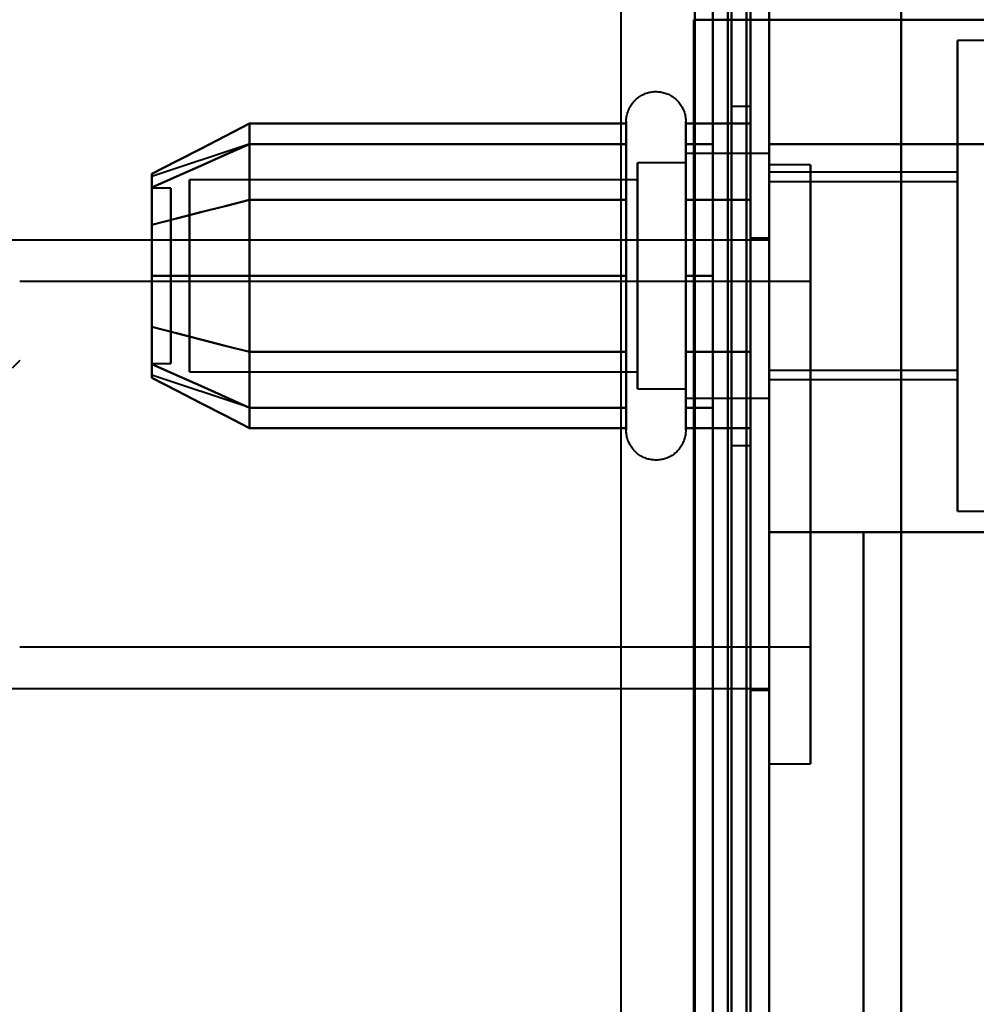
# Model space of a CAD drawing. Header units: millimetres. Extents: x -1087 to 1688, y -120 to 1010.
# Tile 63 of 86: x 517 to 542, y 246 to 272. Entities that reach past the tile are written whole.
import ezdxf

# ---------------------------------------------------------------- set-up
doc = ezdxf.new("R2010")
doc.units = ezdxf.units.MM
doc.layers.add('A-GENM', color=13, linetype='Continuous', lineweight=40)
doc.layers.add('G-IMPT', color=8, linetype='Continuous', lineweight=40)

# ---------------------------------------------------------------- blocks, each defined once
blk = doc.blocks.new('Maintenance r21 - Maintenance r21-751643-Arrière')
at = {"layer": 'A-GENM'}
for p, q in [((535, 939.653), (535, 1.653)), ((535, 1.653), (535, 939.653))]:
    blk.add_line(p, q, dxfattribs=at)
blk = doc.blocks.new('NEXA 700 CALQUES_dwg-751640-Arrière')
at = {"layer": 'G-IMPT'}
for p, q in [((536.47, 129.472), (536.47, 937.272)), ((536.97, 128.972), (536.97, 902.772)), ((536.47, 323.372), (536.47, 196.872)), ((536.47, 196.872), (536.47, 323.372)), ((536.97, 323.372), (536.97, 196.872)), ((536.97, 196.872), (536.97, 323.372)), ((536.97, 204.05), (536.97, 274.05)), ((536.97, 274.05), (536.97, 204.05)), ((536.97, 271.672), (536.37, 271.672)), ((536.37, 271.672), (536.97, 271.672)), ((536.97, 271.672), (536.97, 268.372)), ((536.97, 268.372), (536.97, 271.672)), ((566.74, 271.122), (541.97, 271.122)), ((541.97, 264.872), (541.97, 271.122)), ((541.97, 271.122), (541.97, 264.872)), ((536.47, 269.372), (535.97, 269.372)), ((535.97, 269.372), (535.97, 264.872)), ((535.97, 264.872), (535.97, 269.372)), ((536.47, 269.372), (536.47, 260.372)), ((536.47, 269.372), (536.47, 260.372)), ((536.47, 264.872), (536.47, 269.372)), ((536.47, 264.872), (536.47, 269.372)), ((533.174, 266.922), (533.174, 268.972)), ((533.174, 266.922), (533.174, 268.972)), ((534.755, 268.972), (534.755, 266.922)), ((534.755, 268.972), (534.755, 266.922)), ((523.159, 268.367), (520.581, 267.508)), ((533.174, 260.772), (533.174, 268.423)), ((533.174, 262.822), (533.174, 268.423)), ((534.755, 268.423), (534.755, 260.772)), ((534.755, 268.423), (534.755, 262.822)), ((536.97, 268.122), (534.755, 268.122)), ((536.97, 268.122), (534.755, 268.122)), ((534.755, 268.122), (534.755, 266.497)), ((534.755, 263.247), (534.755, 268.122)), ((534.755, 262.058), (534.755, 268.122)), ((534.755, 268.122), (534.755, 266.497)), ((536.97, 268.122), (536.97, 264.872)), ((536.97, 262.058), (536.97, 268.122)), ((536.97, 263.247), (536.97, 268.122)), ((536.97, 268.122), (536.97, 264.872)), ((534.755, 267.872), (533.47, 267.872)), ((534.755, 267.872), (533.47, 267.872)), ((533.47, 267.872), (533.47, 263.372)), ((533.47, 262.274), (533.47, 267.872)), ((533.47, 263.372), (533.47, 267.872)), ((533.47, 267.872), (533.47, 262.274)), ((534.755, 267.872), (534.755, 263.372)), ((534.755, 263.372), (534.755, 267.872)), ((534.755, 262.274), (534.755, 267.872)), ((534.755, 267.872), (534.755, 262.274)), ((534.755, 267.687), (534.755, 261.622)), ((534.755, 261.622), (534.755, 267.687)), ((534.755, 267.687), (534.755, 263.247)), ((538.07, 267.822), (536.97, 267.822)), ((536.97, 256.827), (536.97, 267.822)), ((536.97, 267.822), (536.97, 256.827)), ((536.97, 264.872), (536.97, 267.687)), ((538.07, 256.827), (538.07, 267.822)), ((538.07, 267.822), (538.07, 256.827)), ((533.47, 267.42), (521.581, 267.42)), ((521.581, 267.42), (521.581, 262.665)), ((521.581, 262.665), (521.581, 267.42)), ((533.47, 267.42), (521.581, 267.42)), ((521.581, 263.598), (521.581, 267.42)), ((521.581, 267.42), (521.581, 263.598)), ((533.47, 261.872), (533.47, 267.47)), ((533.47, 267.47), (533.47, 263.372)), ((533.47, 267.42), (533.47, 262.665)), ((533.47, 262.665), (533.47, 267.42)), ((533.47, 263.598), (533.47, 267.42)), ((533.47, 267.42), (533.47, 263.598)), ((534.755, 261.872), (534.755, 267.47)), ((534.755, 267.47), (534.755, 261.872)), ((541.97, 267.622), (536.97, 267.622)), ((536.97, 264.872), (536.97, 267.622)), ((536.97, 267.622), (536.97, 264.872)), ((541.97, 264.872), (541.97, 267.622)), ((541.97, 267.622), (541.97, 264.872)), ((521.081, 267.202), (520.581, 267.202)), ((521.081, 267.202), (520.581, 267.202)), ((520.581, 267.202), (520.581, 263.914)), ((520.581, 263.914), (520.581, 267.202)), ((520.581, 267.202), (520.581, 264.64)), ((520.581, 264.64), (520.581, 267.202)), ((521.081, 267.202), (521.081, 263.914)), ((521.081, 263.914), (521.081, 267.202)), ((521.081, 267.202), (521.081, 264.64)), ((521.081, 264.64), (521.081, 267.202)), ((541.97, 267.372), (536.97, 267.372)), ((536.97, 264.872), (536.97, 267.372)), ((536.97, 267.372), (536.97, 264.872)), ((541.97, 264.872), (541.97, 267.372)), ((541.97, 267.372), (541.97, 264.872)), ((521.581, 267.079), (521.581, 262.324)), ((521.581, 262.324), (521.581, 267.079)), ((533.174, 261.322), (533.174, 266.922)), ((533.174, 260.772), (533.174, 266.922)), ((533.47, 267.079), (533.47, 262.324)), ((533.47, 262.324), (533.47, 267.079)), ((534.755, 266.922), (534.755, 261.322)), ((534.755, 266.922), (534.755, 260.772)), ((533.47, 266.372), (533.47, 262.274)), ((533.47, 261.872), (533.47, 266.372)), ((534.755, 266.497), (534.755, 262.058)), ((534.755, 261.622), (534.755, 266.497)), ((534.755, 266.497), (534.755, 261.622)), ((534.755, 266.372), (534.755, 261.872)), ((534.755, 261.872), (534.755, 266.372)), ((536.97, 264.872), (536.97, 266.497)), ((521.581, 262.324), (521.581, 266.146)), ((521.581, 266.146), (521.581, 262.324)), ((533.47, 262.324), (533.47, 266.146)), ((533.47, 266.146), (533.47, 262.324)), ((536.97, 265.822), (504.47, 265.822)), ((520.581, 265.831), (520.581, 262.542)), ((520.581, 262.542), (520.581, 265.831)), ((521.081, 265.831), (521.081, 262.542)), ((521.081, 262.542), (521.081, 265.831)), ((536.97, 265.872), (536.47, 265.872)), ((536.47, 265.872), (536.47, 259.872)), ((536.47, 259.872), (536.47, 265.872)), ((536.97, 259.872), (536.97, 265.872)), ((536.97, 259.872), (536.97, 265.872)), ((536.97, 265.822), (536.97, 257.593)), ((520.581, 265.104), (520.581, 262.542)), ((520.581, 262.542), (520.581, 265.104)), ((521.081, 265.104), (521.081, 262.542)), ((521.081, 262.542), (521.081, 265.104)), ((535.97, 264.872), (535.97, 260.372)), ((535.97, 260.372), (535.97, 264.872)), ((536.47, 260.372), (536.47, 264.872)), ((536.97, 264.872), (536.97, 261.622)), ((536.97, 262.372), (536.97, 264.872)), ((536.97, 264.872), (536.97, 262.372)), ((536.97, 261.622), (536.97, 264.872)), ((536.97, 261.622), (536.97, 264.872)), ((536.97, 264.872), (536.97, 261.622)), ((536.97, 262.122), (536.97, 264.872)), ((536.97, 264.872), (536.97, 262.122)), ((541.97, 262.372), (541.97, 264.872)), ((541.97, 264.872), (541.97, 262.372)), ((541.97, 262.122), (541.97, 264.872)), ((541.97, 258.622), (541.97, 264.872)), ((541.97, 264.872), (541.97, 262.122)), ((541.97, 264.872), (541.97, 258.622)), ((538.07, 264.722), (517.07, 264.722)), ((538.07, 258.015), (538.07, 264.722)), ((538.07, 264.722), (538.07, 258.015)), ((533.47, 263.372), (533.47, 261.872)), ((533.47, 263.372), (533.47, 261.872)), ((536.97, 251.922), (536.97, 262.918)), ((536.97, 262.918), (536.97, 251.922)), ((538.07, 251.922), (538.07, 262.918)), ((538.07, 262.918), (538.07, 251.922)), ((517.07, 262.622), (516.87, 262.422)), ((520.581, 262.542), (521.081, 262.542)), ((520.581, 262.542), (521.081, 262.542)), ((523.159, 261.377), (520.581, 262.237)), ((521.581, 262.324), (533.47, 262.324)), ((521.581, 262.324), (533.47, 262.324)), ((536.97, 262.372), (541.97, 262.372)), ((536.97, 262.151), (536.97, 253.922)), ((536.97, 262.122), (541.97, 262.122)), ((533.47, 261.872), (534.755, 261.872)), ((533.47, 261.872), (534.755, 261.872)), ((538.07, 255.022), (538.07, 261.73)), ((538.07, 261.73), (538.07, 255.022)), ((534.755, 261.622), (536.97, 261.622)), ((534.755, 261.622), (536.97, 261.622)), ((535.97, 260.372), (536.47, 260.372)), ((536.47, 259.872), (536.47, 253.872)), ((536.47, 253.872), (536.47, 259.872)), ((536.97, 253.872), (536.97, 259.872)), ((541.97, 258.622), (566.74, 258.622)), ((517.07, 255.022), (538.07, 255.022)), ((504.47, 253.922), (536.97, 253.922)), ((536.47, 253.872), (536.97, 253.872)), ((536.97, 251.922), (538.07, 251.922))]:
    blk.add_line(p, q, dxfattribs=at)
at = {"layer": 'G-IMPT', "flags": 128}
for points in [[(536.37, 128.972), (536.37, 331.172), (536.37, 533.372), (536.37, 735.572), (536.37, 937.772)], [(536.37, 937.772), (536.37, 735.572), (536.37, 533.372), (536.37, 331.172), (536.37, 128.972)], [(536.37, 128.972), (536.37, 331.172), (536.37, 533.372), (536.37, 735.572), (536.37, 937.772)], [(536.47, 937.772), (536.47, 735.572), (536.47, 533.372), (536.47, 331.172), (536.47, 128.972)], [(536.97, 937.772), (536.97, 735.572), (536.97, 533.372), (536.97, 331.172), (536.97, 128.972)], [(536.97, 128.972), (536.97, 331.172), (536.97, 533.372), (536.97, 735.572), (536.97, 937.772)], [(535.87, 937.272), (535.87, 735.322), (535.87, 533.372), (535.87, 331.422), (535.87, 129.472)], [(535.87, 129.472), (535.87, 331.422), (535.87, 533.372), (535.87, 735.322), (535.87, 937.272)], [(535.87, 937.272), (535.87, 735.322), (535.87, 533.372), (535.87, 331.422), (535.87, 129.472)], [(535.97, 129.472), (535.97, 331.422), (535.97, 533.372), (535.97, 735.322), (535.97, 937.272)], [(535.97, 937.272), (535.97, 735.322), (535.97, 533.372), (535.97, 331.422), (535.97, 129.472)], [(535.97, 129.472), (535.97, 331.422), (535.97, 533.372), (535.97, 735.322), (535.97, 937.272)], [(536.47, 129.472), (536.47, 331.422), (536.47, 533.372), (536.47, 735.322), (536.47, 937.272)], [(536.47, 937.272), (536.47, 735.322), (536.47, 533.372), (536.47, 331.422), (536.47, 129.472)], [(536.47, 129.472), (536.47, 331.422), (536.47, 533.372), (536.47, 735.322), (536.47, 937.272)], [(536.47, 937.272), (536.47, 735.322), (536.47, 533.372), (536.47, 331.422), (536.47, 129.472)], [(536.47, 129.472), (536.47, 331.422), (536.47, 533.372), (536.47, 735.322), (536.47, 937.272)], [(536.47, 937.272), (536.47, 735.322), (536.47, 533.372), (536.47, 331.422), (536.47, 129.472)], [(536.37, 128.972), (536.37, 322.422), (536.37, 515.872), (536.37, 709.322), (536.37, 902.772)], [(536.37, 902.772), (536.37, 709.322), (536.37, 515.872), (536.37, 322.422), (536.37, 128.972)], [(536.37, 902.772), (536.37, 709.322), (536.37, 515.872), (536.37, 322.422), (536.37, 128.972)], [(536.47, 128.972), (536.47, 322.422), (536.47, 515.872), (536.47, 709.322), (536.47, 902.772)], [(536.97, 128.972), (536.97, 322.422), (536.97, 515.872), (536.97, 709.322), (536.97, 902.772)], [(536.97, 902.772), (536.97, 709.322), (536.97, 515.872), (536.97, 322.422), (536.97, 128.972)], [(535.47, 902.272), (535.47, 709.072), (535.47, 515.872), (535.47, 322.672), (535.47, 129.472)], [(535.47, 129.472), (535.47, 322.672), (535.47, 515.872), (535.47, 709.072), (535.47, 902.272)], [(535.47, 902.272), (535.47, 709.072), (535.47, 515.872), (535.47, 322.672), (535.47, 129.472)], [(535.47, 129.472), (535.47, 322.672), (535.47, 515.872), (535.47, 709.072), (535.47, 902.272)], [(535.47, 745.072), (535.47, 626.722), (535.47, 508.372), (535.47, 390.022), (535.47, 271.672)], [(535.47, 271.672), (535.47, 390.022), (535.47, 508.372), (535.47, 626.722), (535.47, 745.072)], [(535.47, 745.072), (535.47, 626.722), (535.47, 508.372), (535.47, 390.022), (535.47, 271.672)], [(535.47, 271.672), (535.47, 390.022), (535.47, 508.372), (535.47, 626.722), (535.47, 745.072)], [(536.37, 271.672), (536.37, 390.022), (536.37, 508.372), (536.37, 626.722), (536.37, 745.072)], [(536.37, 745.072), (536.37, 626.722), (536.37, 508.372), (536.37, 390.022), (536.37, 271.672)], [(536.37, 271.672), (536.37, 390.022), (536.37, 508.372), (536.37, 626.722), (536.37, 745.072)], [(536.97, 271.672), (536.97, 390.022), (536.97, 508.372), (536.97, 626.722), (536.97, 745.072)], [(536.97, 745.072), (536.97, 626.722), (536.97, 508.372), (536.97, 390.022), (536.97, 271.672)], [(536.97, 745.072), (536.97, 626.722), (536.97, 508.372), (536.97, 390.022), (536.97, 271.672)], [(536.97, 271.672), (536.97, 390.022), (536.97, 508.372), (536.97, 626.722), (536.97, 745.072)], [(535.47, 298.872), (535.47, 268.872), (535.47, 238.872), (535.47, 208.872), (535.47, 178.872)], [(535.47, 178.872), (535.47, 208.872), (535.47, 238.872), (535.47, 268.872), (535.47, 298.872)], [(535.47, 298.872), (535.47, 268.872), (535.47, 238.872), (535.47, 208.872), (535.47, 178.872)], [(535.47, 178.872), (535.47, 208.872), (535.47, 238.872), (535.47, 268.872), (535.47, 298.872)], [(536.47, 178.872), (536.47, 208.872), (536.47, 238.872), (536.47, 268.872), (536.47, 298.872)], [(536.47, 298.872), (536.47, 268.872), (536.47, 238.872), (536.47, 208.872), (536.47, 178.872)], [(536.47, 298.872), (536.47, 268.872), (536.47, 238.872), (536.47, 208.872), (536.47, 178.872)], [(536.47, 178.872), (536.47, 208.872), (536.47, 238.872), (536.47, 268.872), (536.47, 298.872)], [(536.97, 199.372), (536.97, 219.122), (536.97, 238.872), (536.97, 258.622), (536.97, 278.372)], [(536.97, 278.372), (536.97, 258.622), (536.97, 238.872), (536.97, 219.122), (536.97, 199.372)], [(540.478, 199.372), (540.478, 219.122), (540.478, 238.872), (540.478, 258.622), (540.478, 278.372)], [(540.478, 278.372), (540.478, 258.622), (540.478, 238.872), (540.478, 219.122), (540.478, 199.372)], [(534.97, 206.072), (534.97, 222.472), (534.97, 238.872), (534.97, 255.272), (534.97, 271.672)], [(534.97, 271.672), (535.47, 271.672), (535.97, 271.672), (536.47, 271.672), (536.97, 271.672)], [(534.97, 206.072), (534.97, 222.472), (534.97, 238.872), (534.97, 255.272), (534.97, 271.672)], [(534.97, 271.672), (534.97, 255.272), (534.97, 238.872), (534.97, 222.472), (534.97, 206.072)], [(534.97, 271.672), (535.32, 271.672), (535.67, 271.672), (536.02, 271.672), (536.37, 271.672)], [(536.97, 271.672), (536.47, 271.672), (535.97, 271.672), (535.47, 271.672), (534.97, 271.672)], [(536.37, 271.672), (536.02, 271.672), (535.67, 271.672), (535.32, 271.672), (534.97, 271.672)], [(534.97, 271.672), (534.97, 255.272), (534.97, 238.872), (534.97, 222.472), (534.97, 206.072)], [(534.97, 206.072), (534.97, 222.472), (534.97, 238.872), (534.97, 255.272), (534.97, 271.672)], [(534.97, 271.672), (535.095, 271.672), (535.22, 271.672), (535.345, 271.672), (535.47, 271.672)], [(536.47, 271.672), (536.095, 271.672), (535.72, 271.672), (535.345, 271.672), (534.97, 271.672)], [(534.97, 271.672), (534.97, 255.272), (534.97, 238.872), (534.97, 222.472), (534.97, 206.072)], [(535.47, 271.672), (535.345, 271.672), (535.22, 271.672), (535.095, 271.672), (534.97, 271.672)], [(534.97, 271.672), (535.345, 271.672), (535.72, 271.672), (536.095, 271.672), (536.47, 271.672)], [(535.47, 271.672), (535.695, 271.672), (535.92, 271.672), (536.145, 271.672), (536.37, 271.672)], [(536.42, 271.672), (536.182, 271.672), (535.945, 271.672), (535.707, 271.672), (535.47, 271.672)], [(536.47, 271.672), (536.457, 271.672), (536.445, 271.672), (536.432, 271.672), (536.42, 271.672)], [(536.47, 206.072), (536.47, 222.472), (536.47, 238.872), (536.47, 255.272), (536.47, 271.672)], [(536.47, 271.672), (536.47, 255.272), (536.47, 238.872), (536.47, 222.472), (536.47, 206.072)], [(536.97, 206.072), (536.97, 222.472), (536.97, 238.872), (536.97, 255.272), (536.97, 271.672)], [(536.97, 271.672), (536.97, 255.272), (536.97, 238.872), (536.97, 222.472), (536.97, 206.072)], [(536.97, 271.672), (536.97, 255.272), (536.97, 238.872), (536.97, 222.472), (536.97, 206.072)], [(536.97, 206.072), (536.97, 222.472), (536.97, 238.872), (536.97, 255.272), (536.97, 271.672)], [(536.97, 271.672), (542.512, 271.672), (548.055, 271.672), (553.597, 271.672), (559.14, 271.672)], [(566.122, 271.672), (558.834, 271.672), (551.546, 271.672), (544.258, 271.672), (536.97, 271.672)], [(536.97, 271.672), (536.97, 255.272), (536.97, 238.872), (536.97, 222.472), (536.97, 206.072)], [(536.97, 271.672), (544.258, 271.672), (551.546, 271.672), (558.834, 271.672), (566.122, 271.672)], [(559.14, 271.672), (553.597, 271.672), (548.055, 271.672), (542.512, 271.672), (536.97, 271.672)], [(536.97, 206.072), (536.97, 222.472), (536.97, 238.872), (536.97, 255.272), (536.97, 271.672)], [(533.174, 268.972), (533.175, 269.004), (533.176, 269.035), (533.18, 269.067), (533.184, 269.098), (533.19, 269.129), (533.197, 269.16), (533.205, 269.191), (533.214, 269.221), (533.225, 269.251), (533.236, 269.28), (533.249, 269.309), (533.263, 269.337), (533.278, 269.365), (533.295, 269.392), (533.312, 269.419), (533.33, 269.444), (533.35, 269.469), (533.37, 269.493), (533.391, 269.517), (533.414, 269.539), (533.437, 269.561), (533.461, 269.582), (533.485, 269.601), (533.511, 269.62), (533.537, 269.637), (533.564, 269.654), (533.592, 269.669), (533.62, 269.684), (533.649, 269.697), (533.678, 269.709), (533.708, 269.72), (533.738, 269.73), (533.768, 269.738), (533.799, 269.745), (533.83, 269.751), (533.861, 269.756), (533.893, 269.759), (533.924, 269.762), (533.956, 269.763), (533.987, 269.762), (534.019, 269.761), (534.05, 269.758), (534.082, 269.754), (534.113, 269.749), (534.144, 269.742), (534.175, 269.734), (534.205, 269.725), (534.235, 269.715), (534.264, 269.704), (534.293, 269.691), (534.322, 269.677), (534.35, 269.662), (534.377, 269.646), (534.404, 269.629), (534.429, 269.611), (534.455, 269.592), (534.479, 269.572), (534.503, 269.551), (534.525, 269.529), (534.547, 269.506), (534.568, 269.482), (534.588, 269.458), (534.607, 269.433), (534.625, 269.407), (534.642, 269.38), (534.657, 269.352), (534.672, 269.324), (534.686, 269.296), (534.698, 269.267), (534.709, 269.237), (534.719, 269.207), (534.728, 269.177), (534.735, 269.146), (534.742, 269.115), (534.747, 269.084), (534.751, 269.052), (534.753, 269.021), (534.755, 268.989), (534.755, 268.972)], [(533.174, 268.972), (533.175, 269.004), (533.176, 269.035), (533.18, 269.067), (533.184, 269.098), (533.19, 269.129), (533.197, 269.16), (533.205, 269.191), (533.214, 269.221), (533.225, 269.251), (533.236, 269.28), (533.249, 269.309), (533.263, 269.337), (533.278, 269.365), (533.295, 269.392), (533.312, 269.419), (533.33, 269.444), (533.35, 269.469), (533.37, 269.493), (533.391, 269.517), (533.414, 269.539), (533.437, 269.561), (533.461, 269.582), (533.485, 269.601), (533.511, 269.62), (533.537, 269.637), (533.564, 269.654), (533.592, 269.669), (533.62, 269.684), (533.649, 269.697), (533.678, 269.709), (533.708, 269.72), (533.738, 269.73), (533.768, 269.738), (533.799, 269.745), (533.83, 269.751), (533.861, 269.756), (533.893, 269.759), (533.924, 269.762), (533.956, 269.763), (533.987, 269.762), (534.019, 269.761), (534.05, 269.758), (534.082, 269.754), (534.113, 269.749), (534.144, 269.742), (534.175, 269.734), (534.205, 269.725), (534.235, 269.715), (534.264, 269.704), (534.293, 269.691), (534.322, 269.677), (534.35, 269.662), (534.377, 269.646), (534.404, 269.629), (534.429, 269.611), (534.455, 269.592), (534.479, 269.572), (534.503, 269.551), (534.525, 269.529), (534.547, 269.506), (534.568, 269.482), (534.588, 269.458), (534.607, 269.433), (534.625, 269.407), (534.642, 269.38), (534.657, 269.352), (534.672, 269.324), (534.686, 269.296), (534.698, 269.267), (534.709, 269.237), (534.719, 269.207), (534.728, 269.177), (534.735, 269.146), (534.742, 269.115), (534.747, 269.084), (534.751, 269.052), (534.753, 269.021), (534.755, 268.989), (534.755, 268.972)], [(533.174, 268.972), (533.174, 268.969), (533.174, 268.959), (533.174, 268.943), (533.174, 268.92), (533.174, 268.891), (533.174, 268.855), (533.174, 268.813), (533.174, 268.764), (533.174, 268.709), (533.174, 268.649), (533.174, 268.582), (533.174, 268.509), (533.174, 268.43), (533.174, 268.346), (533.174, 268.256), (533.174, 268.161), (533.174, 268.06), (533.174, 267.955), (533.174, 267.844), (533.174, 267.729), (533.174, 267.609), (533.174, 267.485), (533.174, 267.356), (533.174, 267.224), (533.174, 267.088), (533.174, 266.948), (533.174, 266.805), (533.174, 266.659), (533.174, 266.51), (533.174, 266.358), (533.174, 266.204), (533.174, 266.048), (533.174, 265.89), (533.174, 265.73), (533.174, 265.569), (533.174, 265.407), (533.174, 265.244), (533.174, 265.08), (533.174, 264.917), (533.174, 264.753), (533.174, 264.589), (533.174, 264.425), (533.174, 264.263), (533.174, 264.101), (533.174, 263.941), (533.174, 263.782), (533.174, 263.625), (533.174, 263.469), (533.174, 263.317), (533.174, 263.166), (533.174, 263.018), (533.174, 262.874), (533.174, 262.732), (533.174, 262.594), (533.174, 262.459), (533.174, 262.329), (533.174, 262.202), (533.174, 262.08), (533.174, 261.962), (533.174, 261.849), (533.174, 261.741), (533.174, 261.637), (533.174, 261.539), (533.174, 261.446), (533.174, 261.359), (533.174, 261.322)], [(533.174, 268.423), (533.174, 268.502), (533.174, 268.575), (533.174, 268.643), (533.174, 268.704), (533.174, 268.76), (533.174, 268.809), (533.174, 268.851), (533.174, 268.888), (533.174, 268.918), (533.174, 268.941), (533.174, 268.958), (533.174, 268.968), (533.174, 268.972)], [(533.174, 268.972), (533.174, 268.969), (533.174, 268.959), (533.174, 268.943), (533.174, 268.92), (533.174, 268.891), (533.174, 268.855), (533.174, 268.813), (533.174, 268.764), (533.174, 268.709), (533.174, 268.649), (533.174, 268.582), (533.174, 268.509), (533.174, 268.43), (533.174, 268.346), (533.174, 268.256), (533.174, 268.161), (533.174, 268.06), (533.174, 267.955), (533.174, 267.844), (533.174, 267.729), (533.174, 267.609), (533.174, 267.485), (533.174, 267.356), (533.174, 267.224), (533.174, 267.088), (533.174, 266.948), (533.174, 266.805), (533.174, 266.659), (533.174, 266.51), (533.174, 266.358), (533.174, 266.204), (533.174, 266.048), (533.174, 265.89), (533.174, 265.73), (533.174, 265.569), (533.174, 265.407), (533.174, 265.244), (533.174, 265.08), (533.174, 264.917), (533.174, 264.753), (533.174, 264.589), (533.174, 264.425), (533.174, 264.263), (533.174, 264.101), (533.174, 263.941), (533.174, 263.782), (533.174, 263.625), (533.174, 263.469), (533.174, 263.317), (533.174, 263.166), (533.174, 263.018), (533.174, 262.874), (533.174, 262.822)], [(533.174, 266.922), (533.174, 267.063), (533.174, 267.199), (533.174, 267.333), (533.174, 267.462), (533.174, 267.587), (533.174, 267.708), (533.174, 267.824), (533.174, 267.935), (533.174, 268.042), (533.174, 268.143), (533.174, 268.239), (533.174, 268.33), (533.174, 268.416), (533.174, 268.495), (533.174, 268.569), (533.174, 268.637), (533.174, 268.699), (533.174, 268.755), (533.174, 268.804), (533.174, 268.848), (533.174, 268.885), (533.174, 268.915), (533.174, 268.939), (533.174, 268.957), (533.174, 268.968), (533.174, 268.972)], [(534.755, 268.972), (534.755, 268.969), (534.755, 268.959), (534.755, 268.943), (534.755, 268.92), (534.755, 268.891), (534.755, 268.855), (534.755, 268.813), (534.755, 268.764), (534.755, 268.709), (534.755, 268.649), (534.755, 268.582), (534.755, 268.509), (534.755, 268.43), (534.755, 268.423)], [(534.755, 261.322), (534.755, 261.406), (534.755, 261.497), (534.755, 261.593), (534.755, 261.694), (534.755, 261.8), (534.755, 261.911), (534.755, 262.026), (534.755, 262.147), (534.755, 262.271), (534.755, 262.4), (534.755, 262.533), (534.755, 262.669), (534.755, 262.81), (534.755, 262.953), (534.755, 263.099), (534.755, 263.249), (534.755, 263.4), (534.755, 263.555), (534.755, 263.711), (534.755, 263.869), (534.755, 264.029), (534.755, 264.19), (534.755, 264.352), (534.755, 264.515), (534.755, 264.679), (534.755, 264.843), (534.755, 265.007), (534.755, 265.171), (534.755, 265.334), (534.755, 265.496), (534.755, 265.658), (534.755, 265.818), (534.755, 265.977), (534.755, 266.134), (534.755, 266.289), (534.755, 266.442), (534.755, 266.592), (534.755, 266.739), (534.755, 266.884), (534.755, 267.025), (534.755, 267.163), (534.755, 267.297), (534.755, 267.427), (534.755, 267.554), (534.755, 267.675), (534.755, 267.793), (534.755, 267.906), (534.755, 268.013), (534.755, 268.116), (534.755, 268.214), (534.755, 268.306), (534.755, 268.393), (534.755, 268.474), (534.755, 268.55), (534.755, 268.619), (534.755, 268.683), (534.755, 268.74), (534.755, 268.792), (534.755, 268.837), (534.755, 268.875), (534.755, 268.908), (534.755, 268.933), (534.755, 268.953), (534.755, 268.965), (534.755, 268.972), (534.755, 268.972)], [(534.755, 268.972), (534.755, 268.969), (534.755, 268.959), (534.755, 268.943), (534.755, 268.92), (534.755, 268.891), (534.755, 268.855), (534.755, 268.813), (534.755, 268.764), (534.755, 268.709), (534.755, 268.649), (534.755, 268.582), (534.755, 268.509), (534.755, 268.43), (534.755, 268.346), (534.755, 268.256), (534.755, 268.161), (534.755, 268.06), (534.755, 267.955), (534.755, 267.844), (534.755, 267.729), (534.755, 267.609), (534.755, 267.485), (534.755, 267.356), (534.755, 267.224), (534.755, 267.088), (534.755, 266.948), (534.755, 266.922)], [(534.755, 262.822), (534.755, 262.966), (534.755, 263.113), (534.755, 263.262), (534.755, 263.414), (534.755, 263.569), (534.755, 263.725), (534.755, 263.883), (534.755, 264.043), (534.755, 264.205), (534.755, 264.367), (534.755, 264.53), (534.755, 264.694), (534.755, 264.858), (534.755, 265.022), (534.755, 265.185), (534.755, 265.348), (534.755, 265.511), (534.755, 265.672), (534.755, 265.833), (534.755, 265.991), (534.755, 266.148), (534.755, 266.303), (534.755, 266.455), (534.755, 266.605), (534.755, 266.752), (534.755, 266.897), (534.755, 267.038), (534.755, 267.175), (534.755, 267.309), (534.755, 267.439), (534.755, 267.565), (534.755, 267.686), (534.755, 267.803), (534.755, 267.915), (534.755, 268.023), (534.755, 268.125), (534.755, 268.222), (534.755, 268.314), (534.755, 268.401), (534.755, 268.481), (534.755, 268.556), (534.755, 268.625), (534.755, 268.688), (534.755, 268.745), (534.755, 268.796), (534.755, 268.84), (534.755, 268.878), (534.755, 268.91), (534.755, 268.935), (534.755, 268.954), (534.755, 268.966), (534.755, 268.972)], [(523.174, 268.914), (522.526, 268.581), (521.877, 268.248), (521.229, 267.914), (520.581, 267.581)], [(520.581, 267.581), (521.229, 267.914), (521.877, 268.248), (522.526, 268.581), (523.174, 268.914)], [(523.174, 266.893), (523.174, 267.398), (523.174, 267.903), (523.174, 268.409), (523.174, 268.914)], [(523.174, 268.914), (523.174, 268.409), (523.174, 267.903), (523.174, 267.398), (523.174, 266.893)], [(523.174, 268.914), (523.174, 268.409), (523.174, 267.903), (523.174, 267.398), (523.174, 266.893)], [(533.174, 268.914), (530.674, 268.914), (528.174, 268.914), (525.674, 268.914), (523.174, 268.914)], [(523.174, 266.893), (523.174, 267.398), (523.174, 267.903), (523.174, 268.409), (523.174, 268.914)], [(523.174, 268.914), (525.674, 268.914), (528.174, 268.914), (530.674, 268.914), (533.174, 268.914)], [(533.174, 266.893), (533.174, 267.398), (533.174, 267.903), (533.174, 268.409), (533.174, 268.914)], [(533.174, 268.914), (533.174, 268.409), (533.174, 267.903), (533.174, 267.398), (533.174, 266.893)], [(534.755, 266.893), (534.755, 267.398), (534.755, 267.903), (534.755, 268.409), (534.755, 268.914)], [(534.755, 268.914), (535.183, 268.914), (535.612, 268.914), (536.041, 268.914), (536.47, 268.914)], [(536.47, 268.914), (536.041, 268.914), (535.612, 268.914), (535.183, 268.914), (534.755, 268.914)], [(534.755, 268.914), (534.755, 268.409), (534.755, 267.903), (534.755, 267.398), (534.755, 266.893)], [(536.47, 268.914), (536.47, 268.409), (536.47, 267.903), (536.47, 267.398), (536.47, 266.893)], [(536.47, 266.893), (536.47, 267.398), (536.47, 267.903), (536.47, 268.409), (536.47, 268.914)], [(536.47, 268.914), (536.47, 268.409), (536.47, 267.903), (536.47, 267.398), (536.47, 266.893)], [(536.47, 266.893), (536.47, 267.398), (536.47, 267.903), (536.47, 268.409), (536.47, 268.914)], [(523.174, 268.372), (522.526, 268.084), (521.877, 267.795), (521.229, 267.507), (520.581, 267.218)], [(520.581, 267.218), (521.229, 267.507), (521.877, 267.795), (522.526, 268.084), (523.174, 268.372)], [(523.174, 268.372), (522.526, 268.084), (521.877, 267.795), (521.229, 267.507), (520.581, 267.218)], [(520.581, 267.218), (521.229, 267.507), (521.877, 267.795), (522.526, 268.084), (523.174, 268.372)], [(523.174, 264.872), (523.174, 265.747), (523.174, 266.622), (523.174, 267.497), (523.174, 268.372)], [(523.174, 268.372), (523.174, 267.497), (523.174, 266.622), (523.174, 265.747), (523.174, 264.872)], [(523.174, 268.372), (523.174, 267.497), (523.174, 266.622), (523.174, 265.747), (523.174, 264.872)], [(533.174, 268.372), (530.674, 268.372), (528.174, 268.372), (525.674, 268.372), (523.174, 268.372)], [(523.174, 268.372), (525.674, 268.372), (528.174, 268.372), (530.674, 268.372), (533.174, 268.372)], [(533.174, 268.372), (530.674, 268.372), (528.174, 268.372), (525.674, 268.372), (523.174, 268.372)], [(523.174, 264.872), (523.174, 265.747), (523.174, 266.622), (523.174, 267.497), (523.174, 268.372)], [(523.174, 268.372), (525.674, 268.372), (528.174, 268.372), (530.674, 268.372), (533.174, 268.372)], [(533.174, 260.772), (533.174, 260.776), (533.174, 260.785), (533.174, 260.802), (533.174, 260.825), (533.174, 260.854), (533.174, 260.89), (533.174, 260.932), (533.174, 260.98), (533.174, 261.035), (533.174, 261.096), (533.174, 261.163), (533.174, 261.236), (533.174, 261.314), (533.174, 261.399), (533.174, 261.488), (533.174, 261.584), (533.174, 261.684), (533.174, 261.79), (533.174, 261.9), (533.174, 262.016), (533.174, 262.136), (533.174, 262.26), (533.174, 262.388), (533.174, 262.521), (533.174, 262.657), (533.174, 262.797), (533.174, 262.94), (533.174, 263.086), (533.174, 263.235), (533.174, 263.387), (533.174, 263.541), (533.174, 263.697), (533.174, 263.855), (533.174, 264.014), (533.174, 264.175), (533.174, 264.338), (533.174, 264.501), (533.174, 264.664), (533.174, 264.828), (533.174, 264.992), (533.174, 265.156), (533.174, 265.319), (533.174, 265.482), (533.174, 265.643), (533.174, 265.804), (533.174, 265.963), (533.174, 266.12), (533.174, 266.275), (533.174, 266.428), (533.174, 266.578), (533.174, 266.726), (533.174, 266.871), (533.174, 267.013), (533.174, 267.151), (533.174, 267.285), (533.174, 267.416), (533.174, 267.542), (533.174, 267.665), (533.174, 267.782), (533.174, 267.896), (533.174, 268.004), (533.174, 268.107), (533.174, 268.205), (533.174, 268.298), (533.174, 268.386), (533.174, 268.423)], [(533.174, 264.872), (533.174, 265.747), (533.174, 266.622), (533.174, 267.497), (533.174, 268.372)], [(533.174, 268.372), (533.174, 267.497), (533.174, 266.622), (533.174, 265.747), (533.174, 264.872)], [(534.755, 268.423), (534.755, 268.338), (534.755, 268.248), (534.755, 268.152), (534.755, 268.051), (534.755, 267.945), (534.755, 267.834), (534.755, 267.718), (534.755, 267.598), (534.755, 267.473), (534.755, 267.344), (534.755, 267.212), (534.755, 267.075), (534.755, 266.935), (534.755, 266.792), (534.755, 266.645), (534.755, 266.496), (534.755, 266.344), (534.755, 266.19), (534.755, 266.034), (534.755, 265.876), (534.755, 265.716), (534.755, 265.555), (534.755, 265.392), (534.755, 265.229), (534.755, 265.066), (534.755, 264.902), (534.755, 264.738), (534.755, 264.574), (534.755, 264.411), (534.755, 264.248), (534.755, 264.087), (534.755, 263.926), (534.755, 263.768), (534.755, 263.611), (534.755, 263.456), (534.755, 263.303), (534.755, 263.153), (534.755, 263.005), (534.755, 262.861), (534.755, 262.719), (534.755, 262.582), (534.755, 262.448), (534.755, 262.317), (534.755, 262.191), (534.755, 262.069), (534.755, 261.952), (534.755, 261.839), (534.755, 261.731), (534.755, 261.628), (534.755, 261.531), (534.755, 261.438), (534.755, 261.351), (534.755, 261.27), (534.755, 261.195), (534.755, 261.125), (534.755, 261.062), (534.755, 261.004), (534.755, 260.953), (534.755, 260.908), (534.755, 260.869), (534.755, 260.837), (534.755, 260.811), (534.755, 260.792), (534.755, 260.779), (534.755, 260.773), (534.755, 260.772)], [(535.47, 268.372), (535.291, 268.372), (535.112, 268.372), (534.933, 268.372), (534.755, 268.372)], [(534.755, 268.372), (534.755, 267.497), (534.755, 266.622), (534.755, 265.747), (534.755, 264.872)], [(535.47, 268.372), (535.291, 268.372), (535.112, 268.372), (534.933, 268.372), (534.755, 268.372)], [(534.755, 268.372), (534.933, 268.372), (535.112, 268.372), (535.291, 268.372), (535.47, 268.372)], [(534.755, 264.872), (534.755, 265.747), (534.755, 266.622), (534.755, 267.497), (534.755, 268.372)], [(534.755, 268.372), (534.933, 268.372), (535.112, 268.372), (535.291, 268.372), (535.47, 268.372)], [(535.47, 264.872), (535.47, 265.747), (535.47, 266.622), (535.47, 267.497), (535.47, 268.372)], [(535.47, 268.372), (535.47, 267.497), (535.47, 266.622), (535.47, 265.747), (535.47, 264.872)], [(535.47, 264.872), (535.47, 265.747), (535.47, 266.622), (535.47, 267.497), (535.47, 268.372)], [(535.47, 268.372), (535.47, 267.497), (535.47, 266.622), (535.47, 265.747), (535.47, 264.872)], [(536.97, 209.372), (536.97, 224.122), (536.97, 238.872), (536.97, 253.622), (536.97, 268.372)], [(536.97, 268.372), (541.935, 268.372), (546.9, 268.372), (551.865, 268.372), (556.83, 268.372)], [(536.97, 268.372), (536.97, 253.622), (536.97, 238.872), (536.97, 224.122), (536.97, 209.372)], [(556.83, 268.372), (551.865, 268.372), (546.9, 268.372), (541.935, 268.372), (536.97, 268.372)], [(523.174, 266.893), (522.526, 266.726), (521.877, 266.56), (521.229, 266.393), (520.581, 266.227)], [(520.581, 266.227), (521.229, 266.393), (521.877, 266.56), (522.526, 266.726), (523.174, 266.893)], [(523.174, 266.893), (522.526, 266.726), (521.877, 266.56), (521.229, 266.393), (520.581, 266.227)], [(520.581, 266.227), (521.229, 266.393), (521.877, 266.56), (522.526, 266.726), (523.174, 266.893)], [(523.174, 262.852), (523.174, 263.862), (523.174, 264.872), (523.174, 265.883), (523.174, 266.893)], [(523.174, 266.893), (523.174, 265.883), (523.174, 264.872), (523.174, 263.862), (523.174, 262.852)], [(523.174, 266.893), (523.174, 265.883), (523.174, 264.872), (523.174, 263.862), (523.174, 262.852)], [(533.174, 266.893), (530.674, 266.893), (528.174, 266.893), (525.674, 266.893), (523.174, 266.893)], [(523.174, 266.893), (525.674, 266.893), (528.174, 266.893), (530.674, 266.893), (533.174, 266.893)], [(533.174, 266.893), (530.674, 266.893), (528.174, 266.893), (525.674, 266.893), (523.174, 266.893)], [(523.174, 262.852), (523.174, 263.862), (523.174, 264.872), (523.174, 265.883), (523.174, 266.893)], [(523.174, 266.893), (525.674, 266.893), (528.174, 266.893), (530.674, 266.893), (533.174, 266.893)], [(533.174, 260.772), (533.174, 260.776), (533.174, 260.785), (533.174, 260.802), (533.174, 260.825), (533.174, 260.854), (533.174, 260.89), (533.174, 260.932), (533.174, 260.98), (533.174, 261.035), (533.174, 261.096), (533.174, 261.163), (533.174, 261.236), (533.174, 261.314), (533.174, 261.399), (533.174, 261.488), (533.174, 261.584), (533.174, 261.684), (533.174, 261.79), (533.174, 261.9), (533.174, 262.016), (533.174, 262.136), (533.174, 262.26), (533.174, 262.388), (533.174, 262.521), (533.174, 262.657), (533.174, 262.797), (533.174, 262.94), (533.174, 263.086), (533.174, 263.235), (533.174, 263.387), (533.174, 263.541), (533.174, 263.697), (533.174, 263.855), (533.174, 264.014), (533.174, 264.175), (533.174, 264.338), (533.174, 264.501), (533.174, 264.664), (533.174, 264.828), (533.174, 264.992), (533.174, 265.156), (533.174, 265.319), (533.174, 265.482), (533.174, 265.643), (533.174, 265.804), (533.174, 265.963), (533.174, 266.12), (533.174, 266.275), (533.174, 266.428), (533.174, 266.578), (533.174, 266.726), (533.174, 266.871), (533.174, 266.922)], [(533.174, 262.852), (533.174, 263.862), (533.174, 264.872), (533.174, 265.883), (533.174, 266.893)], [(533.174, 266.893), (533.174, 265.883), (533.174, 264.872), (533.174, 263.862), (533.174, 262.852)], [(534.755, 266.922), (534.755, 266.779), (534.755, 266.632), (534.755, 266.482), (534.755, 266.33), (534.755, 266.176), (534.755, 266.02), (534.755, 265.861), (534.755, 265.701), (534.755, 265.54), (534.755, 265.378), (534.755, 265.215), (534.755, 265.051), (534.755, 264.887), (534.755, 264.723), (534.755, 264.559), (534.755, 264.396), (534.755, 264.234), (534.755, 264.072), (534.755, 263.912), (534.755, 263.753), (534.755, 263.597), (534.755, 263.442), (534.755, 263.289), (534.755, 263.139), (534.755, 262.992), (534.755, 262.848), (534.755, 262.707), (534.755, 262.569), (534.755, 262.436), (534.755, 262.306), (534.755, 262.18), (534.755, 262.058), (534.755, 261.941), (534.755, 261.829), (534.755, 261.722), (534.755, 261.619), (534.755, 261.522), (534.755, 261.43), (534.755, 261.344), (534.755, 261.263), (534.755, 261.188), (534.755, 261.119), (534.755, 261.056), (534.755, 260.999), (534.755, 260.949), (534.755, 260.904), (534.755, 260.866), (534.755, 260.834), (534.755, 260.809), (534.755, 260.791), (534.755, 260.778), (534.755, 260.773)], [(536.47, 266.893), (536.041, 266.893), (535.612, 266.893), (535.183, 266.893), (534.755, 266.893)], [(534.755, 262.852), (534.755, 263.862), (534.755, 264.872), (534.755, 265.883), (534.755, 266.893)], [(534.755, 266.893), (535.183, 266.893), (535.612, 266.893), (536.041, 266.893), (536.47, 266.893)], [(536.47, 266.893), (536.041, 266.893), (535.612, 266.893), (535.183, 266.893), (534.755, 266.893)], [(534.755, 266.893), (534.755, 265.883), (534.755, 264.872), (534.755, 263.862), (534.755, 262.852)], [(534.755, 266.893), (535.183, 266.893), (535.612, 266.893), (536.041, 266.893), (536.47, 266.893)], [(536.47, 266.893), (536.47, 265.883), (536.47, 264.872), (536.47, 263.862), (536.47, 262.852)], [(536.47, 262.852), (536.47, 263.862), (536.47, 264.872), (536.47, 265.883), (536.47, 266.893)], [(536.47, 266.893), (536.47, 265.883), (536.47, 264.872), (536.47, 263.862), (536.47, 262.852)], [(536.47, 262.852), (536.47, 263.862), (536.47, 264.872), (536.47, 265.883), (536.47, 266.893)], [(523.174, 264.872), (522.526, 264.872), (521.877, 264.872), (521.229, 264.872), (520.581, 264.872)], [(520.581, 264.872), (521.229, 264.872), (521.877, 264.872), (522.526, 264.872), (523.174, 264.872)], [(523.174, 264.872), (522.526, 264.872), (521.877, 264.872), (521.229, 264.872), (520.581, 264.872)], [(520.581, 264.872), (521.229, 264.872), (521.877, 264.872), (522.526, 264.872), (523.174, 264.872)], [(523.174, 261.372), (523.174, 262.247), (523.174, 263.122), (523.174, 263.997), (523.174, 264.872)], [(523.174, 264.872), (523.174, 263.997), (523.174, 263.122), (523.174, 262.247), (523.174, 261.372)], [(523.174, 264.872), (523.174, 263.997), (523.174, 263.122), (523.174, 262.247), (523.174, 261.372)], [(533.174, 264.872), (530.674, 264.872), (528.174, 264.872), (525.674, 264.872), (523.174, 264.872)], [(523.174, 264.872), (525.674, 264.872), (528.174, 264.872), (530.674, 264.872), (533.174, 264.872)], [(533.174, 264.872), (530.674, 264.872), (528.174, 264.872), (525.674, 264.872), (523.174, 264.872)], [(523.174, 261.372), (523.174, 262.247), (523.174, 263.122), (523.174, 263.997), (523.174, 264.872)], [(523.174, 264.872), (525.674, 264.872), (528.174, 264.872), (530.674, 264.872), (533.174, 264.872)], [(533.174, 261.372), (533.174, 262.247), (533.174, 263.122), (533.174, 263.997), (533.174, 264.872)], [(533.174, 264.872), (533.174, 263.997), (533.174, 263.122), (533.174, 262.247), (533.174, 261.372)], [(535.47, 264.872), (535.291, 264.872), (535.112, 264.872), (534.933, 264.872), (534.755, 264.872)], [(534.755, 264.872), (534.755, 263.997), (534.755, 263.122), (534.755, 262.247), (534.755, 261.372)], [(534.755, 264.872), (534.933, 264.872), (535.112, 264.872), (535.291, 264.872), (535.47, 264.872)], [(535.47, 264.872), (535.291, 264.872), (535.112, 264.872), (534.933, 264.872), (534.755, 264.872)], [(534.755, 261.372), (534.755, 262.247), (534.755, 263.122), (534.755, 263.997), (534.755, 264.872)], [(534.755, 264.872), (534.933, 264.872), (535.112, 264.872), (535.291, 264.872), (535.47, 264.872)], [(535.47, 261.372), (535.47, 262.247), (535.47, 263.122), (535.47, 263.997), (535.47, 264.872)], [(535.47, 264.872), (535.47, 263.997), (535.47, 263.122), (535.47, 262.247), (535.47, 261.372)], [(535.47, 261.372), (535.47, 262.247), (535.47, 263.122), (535.47, 263.997), (535.47, 264.872)], [(535.47, 264.872), (535.47, 263.997), (535.47, 263.122), (535.47, 262.247), (535.47, 261.372)], [(523.174, 262.852), (522.526, 263.018), (521.877, 263.185), (521.229, 263.351), (520.581, 263.518)], [(520.581, 263.518), (521.229, 263.351), (521.877, 263.185), (522.526, 263.018), (523.174, 262.852)], [(523.174, 262.852), (522.526, 263.018), (521.877, 263.185), (521.229, 263.351), (520.581, 263.518)], [(520.581, 263.518), (521.229, 263.351), (521.877, 263.185), (522.526, 263.018), (523.174, 262.852)], [(523.174, 260.831), (523.174, 261.336), (523.174, 261.841), (523.174, 262.346), (523.174, 262.852)], [(523.174, 262.852), (523.174, 262.346), (523.174, 261.841), (523.174, 261.336), (523.174, 260.831)], [(523.174, 262.852), (523.174, 262.346), (523.174, 261.841), (523.174, 261.336), (523.174, 260.831)], [(533.174, 262.852), (530.674, 262.852), (528.174, 262.852), (525.674, 262.852), (523.174, 262.852)], [(523.174, 262.852), (525.674, 262.852), (528.174, 262.852), (530.674, 262.852), (533.174, 262.852)], [(533.174, 262.852), (530.674, 262.852), (528.174, 262.852), (525.674, 262.852), (523.174, 262.852)], [(523.174, 260.831), (523.174, 261.336), (523.174, 261.841), (523.174, 262.346), (523.174, 262.852)], [(523.174, 262.852), (525.674, 262.852), (528.174, 262.852), (530.674, 262.852), (533.174, 262.852)], [(533.174, 260.831), (533.174, 261.336), (533.174, 261.841), (533.174, 262.346), (533.174, 262.852)], [(533.174, 262.852), (533.174, 262.346), (533.174, 261.841), (533.174, 261.336), (533.174, 260.831)], [(533.174, 262.822), (533.174, 262.682), (533.174, 262.545), (533.174, 262.412), (533.174, 262.283), (533.174, 262.158), (533.174, 262.037), (533.174, 261.921), (533.174, 261.809), (533.174, 261.703), (533.174, 261.601), (533.174, 261.505), (533.174, 261.414), (533.174, 261.329), (533.174, 261.249), (533.174, 261.175), (533.174, 261.108), (533.174, 261.046), (533.174, 260.99), (533.174, 260.94), (533.174, 260.897), (533.174, 260.86), (533.174, 260.829), (533.174, 260.805), (533.174, 260.788), (533.174, 260.777), (533.174, 260.772)], [(536.47, 262.852), (536.041, 262.852), (535.612, 262.852), (535.183, 262.852), (534.755, 262.852)], [(534.755, 260.831), (534.755, 261.336), (534.755, 261.841), (534.755, 262.346), (534.755, 262.852)], [(534.755, 262.852), (535.183, 262.852), (535.612, 262.852), (536.041, 262.852), (536.47, 262.852)], [(536.47, 262.852), (536.041, 262.852), (535.612, 262.852), (535.183, 262.852), (534.755, 262.852)], [(534.755, 262.852), (534.755, 262.346), (534.755, 261.841), (534.755, 261.336), (534.755, 260.831)], [(534.755, 262.852), (535.183, 262.852), (535.612, 262.852), (536.041, 262.852), (536.47, 262.852)], [(534.755, 260.772), (534.755, 260.776), (534.755, 260.785), (534.755, 260.802), (534.755, 260.825), (534.755, 260.854), (534.755, 260.89), (534.755, 260.932), (534.755, 260.98), (534.755, 261.035), (534.755, 261.096), (534.755, 261.163), (534.755, 261.236), (534.755, 261.314), (534.755, 261.399), (534.755, 261.488), (534.755, 261.584), (534.755, 261.684), (534.755, 261.79), (534.755, 261.9), (534.755, 262.016), (534.755, 262.136), (534.755, 262.26), (534.755, 262.388), (534.755, 262.521), (534.755, 262.657), (534.755, 262.797), (534.755, 262.822)], [(536.47, 262.852), (536.47, 262.346), (536.47, 261.841), (536.47, 261.336), (536.47, 260.831)], [(536.47, 260.831), (536.47, 261.336), (536.47, 261.841), (536.47, 262.346), (536.47, 262.852)], [(536.47, 262.852), (536.47, 262.346), (536.47, 261.841), (536.47, 261.336), (536.47, 260.831)], [(536.47, 260.831), (536.47, 261.336), (536.47, 261.841), (536.47, 262.346), (536.47, 262.852)], [(520.581, 262.526), (521.229, 262.238), (521.877, 261.949), (522.526, 261.661), (523.174, 261.372)], [(523.174, 261.372), (522.526, 261.661), (521.877, 261.949), (521.229, 262.238), (520.581, 262.526)], [(520.581, 262.526), (521.229, 262.238), (521.877, 261.949), (522.526, 261.661), (523.174, 261.372)], [(523.174, 261.372), (522.526, 261.661), (521.877, 261.949), (521.229, 262.238), (520.581, 262.526)], [(520.581, 262.163), (521.229, 261.83), (521.877, 261.497), (522.526, 261.164), (523.174, 260.831)], [(523.174, 260.831), (522.526, 261.164), (521.877, 261.497), (521.229, 261.83), (520.581, 262.163)], [(523.174, 261.372), (525.674, 261.372), (528.174, 261.372), (530.674, 261.372), (533.174, 261.372)], [(533.174, 261.372), (530.674, 261.372), (528.174, 261.372), (525.674, 261.372), (523.174, 261.372)], [(523.174, 261.372), (525.674, 261.372), (528.174, 261.372), (530.674, 261.372), (533.174, 261.372)], [(533.174, 261.372), (530.674, 261.372), (528.174, 261.372), (525.674, 261.372), (523.174, 261.372)], [(533.174, 261.322), (533.174, 261.242), (533.174, 261.169), (533.174, 261.102), (533.174, 261.04), (533.174, 260.985), (533.174, 260.936), (533.174, 260.893), (533.174, 260.857), (533.174, 260.827), (533.174, 260.804), (533.174, 260.787), (533.174, 260.776), (533.174, 260.772)], [(534.755, 261.372), (534.933, 261.372), (535.112, 261.372), (535.291, 261.372), (535.47, 261.372)], [(535.47, 261.372), (535.291, 261.372), (535.112, 261.372), (534.933, 261.372), (534.755, 261.372)], [(535.47, 261.372), (535.291, 261.372), (535.112, 261.372), (534.933, 261.372), (534.755, 261.372)], [(534.755, 261.372), (534.933, 261.372), (535.112, 261.372), (535.291, 261.372), (535.47, 261.372)], [(534.755, 260.772), (534.755, 260.776), (534.755, 260.785), (534.755, 260.802), (534.755, 260.825), (534.755, 260.854), (534.755, 260.89), (534.755, 260.932), (534.755, 260.98), (534.755, 261.035), (534.755, 261.096), (534.755, 261.163), (534.755, 261.236), (534.755, 261.314), (534.755, 261.322)], [(523.174, 260.831), (525.674, 260.831), (528.174, 260.831), (530.674, 260.831), (533.174, 260.831)], [(533.174, 260.831), (530.674, 260.831), (528.174, 260.831), (525.674, 260.831), (523.174, 260.831)], [(534.755, 260.772), (534.754, 260.741), (534.752, 260.709), (534.749, 260.678), (534.745, 260.646), (534.739, 260.615), (534.732, 260.584), (534.724, 260.554), (534.715, 260.524), (534.704, 260.494), (534.692, 260.464), (534.679, 260.436), (534.665, 260.407), (534.65, 260.38), (534.634, 260.352), (534.617, 260.326), (534.598, 260.3), (534.579, 260.275), (534.559, 260.251), (534.537, 260.228), (534.515, 260.205), (534.492, 260.184), (534.468, 260.163), (534.443, 260.143), (534.418, 260.125), (534.391, 260.107), (534.364, 260.091), (534.337, 260.075), (534.309, 260.061), (534.28, 260.048), (534.251, 260.036), (534.221, 260.025), (534.191, 260.015), (534.16, 260.007), (534.13, 259.999), (534.099, 259.993), (534.067, 259.989), (534.036, 259.985), (534.004, 259.983), (533.973, 259.982), (533.941, 259.982), (533.91, 259.984), (533.878, 259.987), (533.847, 259.991), (533.816, 259.996), (533.785, 260.003), (533.754, 260.01), (533.724, 260.019), (533.694, 260.03), (533.664, 260.041), (533.635, 260.054), (533.607, 260.067), (533.579, 260.082), (533.552, 260.098), (533.525, 260.115), (533.499, 260.133), (533.474, 260.152), (533.45, 260.172), (533.426, 260.194), (533.403, 260.216), (533.381, 260.238), (533.361, 260.262), (533.341, 260.287), (533.322, 260.312), (533.304, 260.338), (533.287, 260.365), (533.271, 260.392), (533.257, 260.42), (533.243, 260.449), (533.231, 260.478), (533.22, 260.508), (533.21, 260.538), (533.201, 260.568), (533.193, 260.599), (533.187, 260.63), (533.182, 260.661), (533.178, 260.692), (533.175, 260.724), (533.174, 260.755), (533.174, 260.772)], [(534.755, 260.772), (534.754, 260.741), (534.752, 260.709), (534.749, 260.678), (534.745, 260.646), (534.739, 260.615), (534.732, 260.584), (534.724, 260.554), (534.715, 260.524), (534.704, 260.494), (534.692, 260.464), (534.679, 260.436), (534.665, 260.407), (534.65, 260.38), (534.634, 260.352), (534.617, 260.326), (534.598, 260.3), (534.579, 260.275), (534.559, 260.251), (534.537, 260.228), (534.515, 260.205), (534.492, 260.184), (534.468, 260.163), (534.443, 260.143), (534.418, 260.125), (534.391, 260.107), (534.364, 260.091), (534.337, 260.075), (534.309, 260.061), (534.28, 260.048), (534.251, 260.036), (534.221, 260.025), (534.191, 260.015), (534.16, 260.007), (534.13, 259.999), (534.099, 259.993), (534.067, 259.989), (534.036, 259.985), (534.004, 259.983), (533.973, 259.982), (533.941, 259.982), (533.91, 259.984), (533.878, 259.987), (533.847, 259.991), (533.816, 259.996), (533.785, 260.003), (533.754, 260.01), (533.724, 260.019), (533.694, 260.03), (533.664, 260.041), (533.635, 260.054), (533.607, 260.067), (533.579, 260.082), (533.552, 260.098), (533.525, 260.115), (533.499, 260.133), (533.474, 260.152), (533.45, 260.172), (533.426, 260.194), (533.403, 260.216), (533.381, 260.238), (533.361, 260.262), (533.341, 260.287), (533.322, 260.312), (533.304, 260.338), (533.287, 260.365), (533.271, 260.392), (533.257, 260.42), (533.243, 260.449), (533.231, 260.478), (533.22, 260.508), (533.21, 260.538), (533.201, 260.568), (533.193, 260.599), (533.187, 260.63), (533.182, 260.661), (533.178, 260.692), (533.175, 260.724), (533.174, 260.755), (533.174, 260.772)], [(536.47, 260.831), (536.041, 260.831), (535.612, 260.831), (535.183, 260.831), (534.755, 260.831)], [(534.755, 260.831), (535.183, 260.831), (535.612, 260.831), (536.041, 260.831), (536.47, 260.831)], [(536.97, 219.672), (536.97, 229.272), (536.97, 238.872), (536.97, 248.472), (536.97, 258.072)], [(536.97, 258.072), (537.595, 258.072), (538.22, 258.072), (538.845, 258.072), (539.47, 258.072)], [(536.97, 219.672), (536.97, 229.272), (536.97, 238.872), (536.97, 248.472), (536.97, 258.072)], [(536.97, 258.072), (536.97, 248.472), (536.97, 238.872), (536.97, 229.272), (536.97, 219.672)], [(536.97, 258.072), (536.97, 248.472), (536.97, 238.872), (536.97, 229.272), (536.97, 219.672)], [(539.47, 258.072), (538.845, 258.072), (538.22, 258.072), (537.595, 258.072), (536.97, 258.072)], [(539.47, 258.072), (538.845, 258.072), (538.22, 258.072), (537.595, 258.072), (536.97, 258.072)], [(536.97, 258.072), (537.595, 258.072), (538.22, 258.072), (538.845, 258.072), (539.47, 258.072)], [(539.47, 258.072), (539.47, 248.472), (539.47, 238.872), (539.47, 229.272), (539.47, 219.672)], [(539.47, 219.672), (539.47, 229.272), (539.47, 238.872), (539.47, 248.472), (539.47, 258.072)], [(539.47, 258.072), (539.47, 248.472), (539.47, 238.872), (539.47, 229.272), (539.47, 219.672)], [(539.47, 219.672), (539.47, 229.272), (539.47, 238.872), (539.47, 248.472), (539.47, 258.072)], [(556.83, 258.072), (552.49, 258.072), (548.15, 258.072), (543.81, 258.072), (539.47, 258.072)], [(539.47, 258.072), (539.47, 248.472), (539.47, 238.872), (539.47, 229.272), (539.47, 219.672)], [(539.47, 258.072), (543.81, 258.072), (548.15, 258.072), (552.49, 258.072), (556.83, 258.072)], [(566.122, 258.072), (559.459, 258.072), (552.796, 258.072), (546.133, 258.072), (539.47, 258.072)], [(539.47, 219.672), (539.47, 229.272), (539.47, 238.872), (539.47, 248.472), (539.47, 258.072)], [(539.47, 258.072), (539.47, 248.472), (539.47, 238.872), (539.47, 229.272), (539.47, 219.672)], [(539.47, 219.672), (539.47, 229.272), (539.47, 238.872), (539.47, 248.472), (539.47, 258.072)], [(539.47, 258.072), (546.133, 258.072), (552.796, 258.072), (559.459, 258.072), (566.122, 258.072)]]:
    blk.add_lwpolyline(points, dxfattribs=at)
at = {"layer": 'G-IMPT'}
for points in [[(520.581, 267.581), (520.581, 267.532), (520.581, 267.239), (520.581, 266.611), (520.581, 266.227)], [(520.581, 266.227), (520.581, 266.611), (520.581, 267.238), (520.581, 267.531), (520.581, 267.581)], [(520.581, 267.581), (520.581, 267.535), (520.581, 267.239), (520.581, 266.605), (520.581, 266.227)], [(520.581, 266.227), (520.581, 266.606), (520.581, 267.24), (520.581, 267.535), (520.581, 267.581)], [(520.581, 267.218), (520.581, 267.411), (520.581, 267.604), (520.581, 267.411), (520.581, 267.218)], [(520.581, 267.218), (520.581, 267.41), (520.581, 267.508), (520.581, 267.508)], [(520.581, 267.508), (520.581, 267.508), (520.581, 267.41), (520.581, 267.218)], [(520.581, 267.218), (520.581, 266.939), (520.581, 266.239), (520.581, 265.345), (520.581, 264.872)], [(520.581, 264.872), (520.581, 265.344), (520.581, 266.238), (520.581, 266.939), (520.581, 267.218)], [(520.581, 267.218), (520.581, 266.946), (520.581, 266.239), (520.581, 265.336), (520.581, 264.872)], [(520.581, 264.872), (520.581, 265.336), (520.581, 266.239), (520.581, 266.946), (520.581, 267.218)], [(520.581, 266.227), (520.581, 265.793), (520.581, 264.873), (520.581, 263.952), (520.581, 263.518)], [(520.581, 263.518), (520.581, 263.951), (520.581, 264.872), (520.581, 265.793), (520.581, 266.227)], [(520.581, 266.227), (520.581, 265.802), (520.581, 264.872), (520.581, 263.943), (520.581, 263.518)], [(520.581, 263.518), (520.581, 263.943), (520.581, 264.873), (520.581, 265.802), (520.581, 266.227)], [(520.581, 264.872), (520.581, 264.4), (520.581, 263.506), (520.581, 262.806), (520.581, 262.526)], [(520.581, 262.526), (520.581, 262.805), (520.581, 263.506), (520.581, 264.4), (520.581, 264.872)], [(520.581, 264.872), (520.581, 264.408), (520.581, 263.505), (520.581, 262.798), (520.581, 262.526)], [(520.581, 262.526), (520.581, 262.799), (520.581, 263.506), (520.581, 264.408), (520.581, 264.872)], [(520.581, 263.518), (520.581, 263.134), (520.581, 262.506), (520.581, 262.213), (520.581, 262.163)], [(520.581, 262.163), (520.581, 262.213), (520.581, 262.506), (520.581, 263.134), (520.581, 263.518)], [(520.581, 263.518), (520.581, 263.139), (520.581, 262.505), (520.581, 262.21), (520.581, 262.163)], [(520.581, 262.163), (520.581, 262.21), (520.581, 262.505), (520.581, 263.139), (520.581, 263.518)], [(520.581, 262.526), (520.581, 262.333), (520.581, 262.14), (520.581, 262.333), (520.581, 262.526)], [(520.581, 262.526), (520.581, 262.334), (520.581, 262.237), (520.581, 262.237)], [(520.581, 262.237), (520.581, 262.237), (520.581, 262.334), (520.581, 262.526)]]:
    blk.add_open_spline(points, degree=3, dxfattribs=at)
blk = doc.blocks.new('Souche connecteur circulaire R23 - Souche connecteur circulaire R23-751697-Arrière')
at = {"layer": 'A-GENM'}
blk.add_line((533.03, 323), (533.03, 198), dxfattribs=at)

msp = doc.modelspace()

# ---------------------------------------------------------------- block references
at = {"layer": 'A-GENM'}
for name in ['Maintenance r21 - Maintenance r21-751643-Arrière', 'Souche connecteur circulaire R23 - Souche connecteur circulaire R23-751697-Arrière']:
    msp.add_blockref(name, (0, 0), dxfattribs=at)
at = {"layer": 'G-IMPT'}
msp.add_blockref('NEXA 700 CALQUES_dwg-751640-Arrière', (0, 0), dxfattribs=at)

doc.saveas('drawing.dxf')
